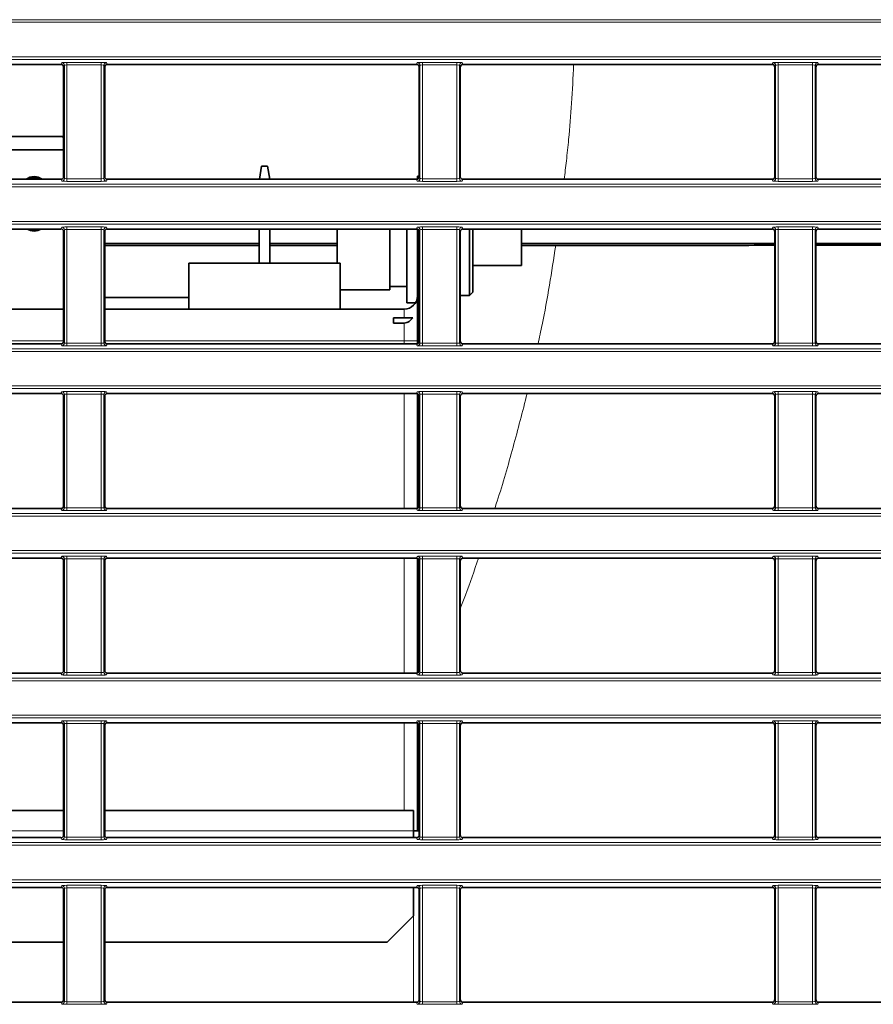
# Model space of a CAD drawing. Header units: millimetres. Extents: x 0 to 1118, y 0 to 864.
# Tile 6 of 91: x 219 to 241, y 229 to 253. Entities that reach past the tile are written whole.
import ezdxf

# ---------------------------------------------------------------- set-up
doc = ezdxf.new("R2010")
doc.units = ezdxf.units.MM

msp = doc.modelspace()

# ---------------------------------------------------------------- linework, layer by layer
at = {"color": 7, "linetype": 'Continuous', "lineweight": 18}
for p, q in [((208.395, 253.429), (395.076, 253.429)), ((395.076, 253.363), (208.395, 253.363)), ((208.395, 252.49), (395.076, 252.49)), ((395.076, 252.424), (208.395, 252.424)), ((220.149, 252.297), (220.168, 252.344)), ((220.234, 252.277), (220.216, 252.23)), ((220.234, 249.409), (220.234, 252.277)), ((220.301, 252.349), (221.17, 252.349)), ((220.301, 252.283), (220.301, 252.349)), ((221.17, 252.283), (220.301, 252.283)), ((220.301, 252.283), (220.301, 249.404)), ((221.17, 252.283), (221.17, 252.349)), ((221.17, 249.404), (221.17, 252.283)), ((221.237, 252.277), (221.237, 249.409)), ((221.255, 252.23), (221.237, 252.277)), ((221.303, 252.344), (221.322, 252.297)), ((229.149, 252.297), (229.168, 252.344)), ((229.234, 252.277), (229.216, 252.23)), ((229.234, 249.409), (229.234, 252.277)), ((229.301, 252.349), (230.17, 252.349)), ((229.301, 252.283), (229.301, 252.349)), ((230.17, 252.283), (229.301, 252.283)), ((229.301, 252.283), (229.301, 249.404)), ((230.17, 252.283), (230.17, 252.349)), ((230.17, 249.404), (230.17, 252.283)), ((230.237, 252.277), (230.237, 249.409)), ((230.255, 252.23), (230.237, 252.277)), ((230.303, 252.344), (230.322, 252.297)), ((238.149, 252.297), (238.168, 252.344)), ((238.234, 252.277), (238.216, 252.23)), ((238.234, 249.409), (238.234, 252.277)), ((238.301, 252.349), (239.17, 252.349)), ((238.301, 252.283), (238.301, 252.349)), ((239.17, 252.283), (238.301, 252.283)), ((238.301, 252.283), (238.301, 249.404)), ((239.17, 252.283), (239.17, 252.349)), ((239.17, 249.404), (239.17, 252.283)), ((239.237, 252.277), (239.237, 249.409)), ((239.255, 252.23), (239.237, 252.277)), ((239.303, 252.344), (239.322, 252.297)), ((208.395, 249.263), (395.076, 249.263)), ((220.168, 249.343), (220.149, 249.389)), ((220.216, 249.456), (220.234, 249.409)), ((220.301, 249.337), (220.301, 249.404)), ((220.301, 249.404), (221.17, 249.404)), ((221.17, 249.337), (220.301, 249.337)), ((221.17, 249.337), (221.17, 249.404)), ((221.237, 249.409), (221.255, 249.456)), ((221.322, 249.389), (221.303, 249.343)), ((229.168, 249.343), (229.149, 249.389)), ((229.216, 249.456), (229.234, 249.409)), ((229.301, 249.337), (229.301, 249.404)), ((229.301, 249.404), (230.17, 249.404)), ((230.17, 249.337), (229.301, 249.337)), ((230.17, 249.337), (230.17, 249.404)), ((230.237, 249.409), (230.255, 249.456)), ((230.322, 249.389), (230.303, 249.343)), ((238.168, 249.343), (238.149, 249.389)), ((238.216, 249.456), (238.234, 249.409)), ((238.301, 249.337), (238.301, 249.404)), ((238.301, 249.404), (239.17, 249.404)), ((239.17, 249.337), (238.301, 249.337)), ((239.17, 249.337), (239.17, 249.404)), ((239.237, 249.409), (239.255, 249.456)), ((239.322, 249.389), (239.303, 249.343)), ((395.076, 249.196), (208.395, 249.196)), ((208.395, 248.324), (395.076, 248.324)), ((395.076, 248.257), (208.395, 248.257)), ((220.149, 248.13), (220.168, 248.177)), ((220.234, 248.11), (220.216, 248.064)), ((220.234, 245.243), (220.234, 248.11)), ((220.301, 248.183), (221.17, 248.183)), ((220.301, 248.116), (220.301, 248.183)), ((221.17, 248.116), (220.301, 248.116)), ((220.301, 248.116), (220.301, 245.237)), ((221.17, 248.116), (221.17, 248.183)), ((221.17, 245.237), (221.17, 248.116)), ((221.237, 248.11), (221.237, 245.243)), ((221.255, 248.064), (221.237, 248.11)), ((221.303, 248.177), (221.322, 248.13)), ((229.149, 248.13), (229.168, 248.177)), ((229.234, 248.11), (229.216, 248.064)), ((229.234, 245.243), (229.234, 248.11)), ((229.301, 248.183), (230.17, 248.183)), ((229.301, 248.116), (229.301, 248.183)), ((230.17, 248.116), (229.301, 248.116)), ((229.301, 248.116), (229.301, 245.237)), ((230.17, 248.116), (230.17, 248.183)), ((230.17, 245.237), (230.17, 248.116)), ((230.237, 248.11), (230.237, 245.243)), ((230.255, 248.064), (230.237, 248.11)), ((230.303, 248.177), (230.322, 248.13)), ((238.149, 248.13), (238.168, 248.177)), ((238.234, 248.11), (238.216, 248.064)), ((238.234, 245.243), (238.234, 248.11)), ((238.301, 248.183), (239.17, 248.183)), ((238.301, 248.116), (238.301, 248.183)), ((239.17, 248.116), (238.301, 248.116)), ((238.301, 248.116), (238.301, 245.237)), ((239.17, 248.116), (239.17, 248.183)), ((239.17, 245.237), (239.17, 248.116)), ((239.237, 248.11), (239.237, 245.243)), ((239.255, 248.064), (239.237, 248.11)), ((239.303, 248.177), (239.322, 248.13)), ((229.216, 246.715), (229.169, 246.715)), ((228.836, 245.302), (228.836, 245.751)), ((220.216, 245.302), (216.802, 245.302)), ((220.216, 245.289), (220.234, 245.243)), ((221.237, 245.243), (221.255, 245.289)), ((228.836, 245.302), (221.255, 245.302)), ((228.836, 245.302), (228.836, 245.223)), ((229.169, 245.302), (228.836, 245.302)), ((229.216, 245.302), (229.169, 245.302)), ((229.216, 245.289), (229.234, 245.243)), ((230.237, 245.243), (230.255, 245.289)), ((238.216, 245.289), (238.234, 245.243)), ((239.237, 245.243), (239.255, 245.289)), ((208.395, 245.096), (395.076, 245.096)), ((395.076, 245.029), (208.395, 245.029)), ((220.168, 245.176), (220.149, 245.223)), ((220.301, 245.17), (220.301, 245.237)), ((220.301, 245.237), (221.17, 245.237)), ((221.17, 245.17), (220.301, 245.17)), ((221.17, 245.17), (221.17, 245.237)), ((221.322, 245.223), (221.303, 245.176)), ((229.168, 245.176), (229.149, 245.223)), ((229.301, 245.17), (229.301, 245.237)), ((229.301, 245.237), (230.17, 245.237)), ((230.17, 245.17), (229.301, 245.17)), ((230.17, 245.17), (230.17, 245.237)), ((230.322, 245.223), (230.303, 245.176)), ((238.168, 245.176), (238.149, 245.223)), ((238.301, 245.17), (238.301, 245.237)), ((238.301, 245.237), (239.17, 245.237)), ((239.17, 245.17), (238.301, 245.17)), ((239.17, 245.17), (239.17, 245.237)), ((239.322, 245.223), (239.303, 245.176)), ((208.395, 244.157), (395.076, 244.157)), ((395.076, 244.09), (208.395, 244.09)), ((220.149, 243.964), (220.168, 244.01)), ((220.234, 243.944), (220.216, 243.897)), ((220.234, 241.076), (220.234, 243.944)), ((220.301, 244.016), (221.17, 244.016)), ((220.301, 244.016), (220.301, 243.949)), ((221.17, 243.949), (220.301, 243.949)), ((220.301, 243.949), (220.301, 241.07)), ((221.17, 244.016), (221.17, 243.949)), ((221.17, 241.07), (221.17, 243.949)), ((221.237, 243.944), (221.237, 241.076)), ((221.255, 243.897), (221.237, 243.944)), ((221.303, 244.01), (221.322, 243.964)), ((228.836, 243.964), (228.836, 241.056)), ((229.149, 243.964), (229.168, 244.01)), ((229.234, 243.944), (229.216, 243.897)), ((229.234, 241.076), (229.234, 243.944)), ((229.301, 244.016), (230.17, 244.016)), ((229.301, 244.016), (229.301, 243.949)), ((230.17, 243.949), (229.301, 243.949)), ((229.301, 243.949), (229.301, 241.07)), ((230.17, 244.016), (230.17, 243.949)), ((230.17, 241.07), (230.17, 243.949)), ((230.237, 243.944), (230.237, 241.076)), ((230.255, 243.897), (230.237, 243.944)), ((230.303, 244.01), (230.322, 243.964)), ((238.149, 243.964), (238.168, 244.01)), ((238.234, 243.944), (238.216, 243.897)), ((238.234, 241.076), (238.234, 243.944)), ((238.301, 244.016), (239.17, 244.016)), ((238.301, 244.016), (238.301, 243.949)), ((239.17, 243.949), (238.301, 243.949)), ((238.301, 243.949), (238.301, 241.07)), ((239.17, 244.016), (239.17, 243.949)), ((239.17, 241.07), (239.17, 243.949)), ((239.237, 243.944), (239.237, 241.076)), ((239.255, 243.897), (239.237, 243.944)), ((239.303, 244.01), (239.322, 243.964)), ((220.168, 241.009), (220.149, 241.056)), ((220.216, 241.123), (220.234, 241.076)), ((220.301, 241.07), (221.17, 241.07)), ((220.301, 241.07), (220.301, 241.004)), ((221.17, 241.07), (221.17, 241.004)), ((221.237, 241.076), (221.255, 241.123)), ((221.322, 241.056), (221.303, 241.009)), ((229.168, 241.009), (229.149, 241.056)), ((229.216, 241.123), (229.234, 241.076)), ((229.301, 241.07), (230.17, 241.07)), ((229.301, 241.07), (229.301, 241.004)), ((230.17, 241.07), (230.17, 241.004)), ((230.237, 241.076), (230.255, 241.123)), ((230.322, 241.056), (230.303, 241.009)), ((238.168, 241.009), (238.149, 241.056)), ((238.216, 241.123), (238.234, 241.076)), ((238.301, 241.07), (238.301, 241.004)), ((238.301, 241.07), (239.17, 241.07)), ((239.17, 241.07), (239.17, 241.004)), ((239.237, 241.076), (239.255, 241.123)), ((239.322, 241.056), (239.303, 241.009)), ((208.395, 240.929), (395.076, 240.929)), ((395.076, 240.863), (208.395, 240.863)), ((221.17, 241.004), (220.301, 241.004)), ((230.17, 241.004), (229.301, 241.004)), ((239.17, 241.004), (238.301, 241.004)), ((208.395, 239.99), (395.076, 239.99)), ((395.076, 239.924), (208.395, 239.924)), ((220.149, 239.797), (220.168, 239.844)), ((220.301, 239.849), (221.17, 239.849)), ((220.301, 239.849), (220.301, 239.783)), ((221.17, 239.849), (221.17, 239.783)), ((221.303, 239.844), (221.322, 239.797)), ((228.836, 239.797), (228.836, 236.889)), ((229.149, 239.797), (229.168, 239.844)), ((229.301, 239.849), (230.17, 239.849)), ((229.301, 239.849), (229.301, 239.783)), ((230.17, 239.849), (230.17, 239.783)), ((230.303, 239.844), (230.322, 239.797)), ((238.149, 239.797), (238.168, 239.844)), ((238.301, 239.849), (239.17, 239.849)), ((238.301, 239.849), (238.301, 239.783)), ((239.17, 239.849), (239.17, 239.783)), ((239.303, 239.844), (239.322, 239.797)), ((220.234, 239.777), (220.216, 239.73)), ((220.234, 236.909), (220.234, 239.777)), ((221.17, 239.783), (220.301, 239.783)), ((220.301, 239.783), (220.301, 236.904)), ((221.17, 236.904), (221.17, 239.783)), ((221.237, 239.777), (221.237, 236.909)), ((221.255, 239.73), (221.237, 239.777)), ((229.234, 239.777), (229.216, 239.73)), ((229.234, 236.909), (229.234, 239.777)), ((230.17, 239.783), (229.301, 239.783)), ((229.301, 239.783), (229.301, 236.904)), ((230.17, 236.904), (230.17, 239.783)), ((230.237, 239.777), (230.237, 236.909)), ((230.255, 239.73), (230.237, 239.777)), ((238.234, 239.777), (238.216, 239.73)), ((238.234, 236.909), (238.234, 239.777)), ((239.17, 239.783), (238.301, 239.783)), ((238.301, 239.783), (238.301, 236.904)), ((239.17, 236.904), (239.17, 239.783)), ((239.237, 239.777), (239.237, 236.909)), ((239.255, 239.73), (239.237, 239.777)), ((220.168, 236.843), (220.149, 236.889)), ((220.216, 236.956), (220.234, 236.909)), ((220.301, 236.904), (221.17, 236.904)), ((220.301, 236.904), (220.301, 236.837)), ((221.17, 236.837), (220.301, 236.837)), ((221.17, 236.904), (221.17, 236.837)), ((221.237, 236.909), (221.255, 236.956)), ((221.322, 236.889), (221.303, 236.843)), ((229.168, 236.843), (229.149, 236.889)), ((229.216, 236.956), (229.234, 236.909)), ((229.301, 236.904), (230.17, 236.904)), ((229.301, 236.904), (229.301, 236.837)), ((230.17, 236.837), (229.301, 236.837)), ((230.17, 236.904), (230.17, 236.837)), ((230.237, 236.909), (230.255, 236.956)), ((230.322, 236.889), (230.303, 236.843)), ((238.168, 236.843), (238.149, 236.889)), ((238.216, 236.956), (238.234, 236.909)), ((238.301, 236.904), (239.17, 236.904)), ((238.301, 236.904), (238.301, 236.837)), ((239.17, 236.837), (238.301, 236.837)), ((239.17, 236.904), (239.17, 236.837)), ((239.237, 236.909), (239.255, 236.956)), ((239.322, 236.889), (239.303, 236.843)), ((208.395, 236.763), (395.076, 236.763)), ((395.076, 236.696), (208.395, 236.696)), ((208.395, 235.824), (395.076, 235.824)), ((395.076, 235.757), (208.395, 235.757)), ((220.149, 235.63), (220.168, 235.677)), ((220.234, 235.61), (220.216, 235.564)), ((220.234, 232.743), (220.234, 235.61)), ((220.301, 235.683), (221.17, 235.683)), ((220.301, 235.683), (220.301, 235.616)), ((221.17, 235.616), (220.301, 235.616)), ((220.301, 235.616), (220.301, 232.737)), ((221.17, 235.683), (221.17, 235.616)), ((221.17, 232.737), (221.17, 235.616)), ((221.237, 235.61), (221.237, 232.743)), ((221.255, 235.564), (221.237, 235.61)), ((221.303, 235.677), (221.322, 235.63)), ((228.836, 235.63), (228.836, 233.41)), ((229.149, 235.63), (229.168, 235.677)), ((229.234, 235.61), (229.216, 235.564)), ((229.234, 232.743), (229.234, 235.61)), ((229.301, 235.683), (230.17, 235.683)), ((229.301, 235.683), (229.301, 235.616)), ((230.17, 235.616), (229.301, 235.616)), ((229.301, 235.616), (229.301, 232.737)), ((230.17, 235.683), (230.17, 235.616)), ((230.17, 232.737), (230.17, 235.616)), ((230.237, 235.61), (230.237, 232.743)), ((230.255, 235.564), (230.237, 235.61)), ((230.303, 235.677), (230.322, 235.63)), ((238.149, 235.63), (238.168, 235.677)), ((238.234, 235.61), (238.216, 235.564)), ((238.234, 232.743), (238.234, 235.61)), ((238.301, 235.683), (239.17, 235.683)), ((238.301, 235.683), (238.301, 235.616)), ((239.17, 235.616), (238.301, 235.616)), ((238.301, 235.616), (238.301, 232.737)), ((239.17, 235.683), (239.17, 235.616)), ((239.17, 232.737), (239.17, 235.616)), ((239.237, 235.61), (239.237, 232.743)), ((239.255, 235.564), (239.237, 235.61)), ((239.303, 235.677), (239.322, 235.63)), ((214.753, 232.893), (220.216, 232.893)), ((221.255, 232.893), (229.069, 232.893)), ((208.395, 232.596), (395.076, 232.596)), ((220.168, 232.676), (220.149, 232.723)), ((220.216, 232.789), (220.234, 232.743)), ((220.301, 232.737), (221.17, 232.737)), ((220.301, 232.737), (220.301, 232.67)), ((221.17, 232.67), (220.301, 232.67)), ((221.17, 232.737), (221.17, 232.67)), ((221.237, 232.743), (221.255, 232.789)), ((221.322, 232.723), (221.303, 232.676)), ((229.168, 232.676), (229.149, 232.723)), ((229.216, 232.789), (229.234, 232.743)), ((229.301, 232.737), (229.301, 232.67)), ((229.301, 232.737), (230.17, 232.737)), ((230.17, 232.67), (229.301, 232.67)), ((230.17, 232.737), (230.17, 232.67)), ((230.237, 232.743), (230.255, 232.789)), ((230.322, 232.723), (230.303, 232.676)), ((238.168, 232.676), (238.149, 232.723)), ((238.216, 232.789), (238.234, 232.743)), ((238.301, 232.737), (238.301, 232.67)), ((238.301, 232.737), (239.17, 232.737)), ((239.17, 232.67), (238.301, 232.67)), ((239.17, 232.737), (239.17, 232.67)), ((239.237, 232.743), (239.255, 232.789)), ((239.322, 232.723), (239.303, 232.676)), ((395.076, 232.529), (208.395, 232.529)), ((208.395, 231.657), (395.076, 231.657)), ((395.076, 231.59), (208.395, 231.59)), ((220.149, 231.464), (220.168, 231.51)), ((220.234, 231.444), (220.216, 231.397)), ((220.234, 228.576), (220.234, 231.444)), ((220.301, 231.516), (221.17, 231.516)), ((220.301, 231.516), (220.301, 231.449)), ((221.17, 231.449), (220.301, 231.449)), ((220.301, 231.449), (220.301, 228.57)), ((221.17, 231.516), (221.17, 231.449)), ((221.17, 228.57), (221.17, 231.449)), ((221.237, 231.444), (221.237, 228.576)), ((221.255, 231.397), (221.237, 231.444)), ((221.303, 231.51), (221.322, 231.464)), ((229.149, 231.464), (229.168, 231.51)), ((229.234, 231.444), (229.216, 231.397)), ((229.234, 228.576), (229.234, 231.444)), ((229.301, 231.516), (230.17, 231.516)), ((229.301, 231.516), (229.301, 231.449)), ((230.17, 231.449), (229.301, 231.449)), ((229.301, 231.449), (229.301, 228.57)), ((230.17, 231.516), (230.17, 231.449)), ((230.17, 228.57), (230.17, 231.449)), ((230.237, 231.444), (230.237, 228.576)), ((230.255, 231.397), (230.237, 231.444)), ((230.303, 231.51), (230.322, 231.464)), ((238.149, 231.464), (238.168, 231.51)), ((238.234, 231.444), (238.216, 231.397)), ((238.234, 228.576), (238.234, 231.444)), ((238.301, 231.516), (239.17, 231.516)), ((238.301, 231.516), (238.301, 231.449)), ((239.17, 231.449), (238.301, 231.449)), ((238.301, 231.449), (238.301, 228.57)), ((239.17, 231.516), (239.17, 231.449)), ((239.17, 228.57), (239.17, 231.449)), ((239.237, 231.444), (239.237, 228.576)), ((239.255, 231.397), (239.237, 231.444)), ((239.303, 231.51), (239.322, 231.464)), ((229.069, 230.743), (229.069, 228.556)), ((220.216, 228.623), (220.234, 228.576)), ((220.301, 228.57), (220.301, 228.504)), ((220.301, 228.57), (221.17, 228.57)), ((221.17, 228.57), (221.17, 228.504)), ((221.237, 228.576), (221.255, 228.623)), ((229.216, 228.623), (229.234, 228.576)), ((229.301, 228.57), (230.17, 228.57)), ((229.301, 228.57), (229.301, 228.504)), ((230.17, 228.57), (230.17, 228.504)), ((230.237, 228.576), (230.255, 228.623)), ((238.216, 228.623), (238.234, 228.576)), ((238.301, 228.57), (238.301, 228.504)), ((238.301, 228.57), (239.17, 228.57)), ((239.17, 228.57), (239.17, 228.504)), ((239.237, 228.576), (239.255, 228.623)), ((220.168, 228.509), (220.149, 228.556)), ((221.17, 228.504), (220.301, 228.504)), ((221.322, 228.556), (221.303, 228.509)), ((229.168, 228.509), (229.149, 228.556)), ((230.17, 228.504), (229.301, 228.504)), ((230.322, 228.556), (230.303, 228.509)), ((238.168, 228.509), (238.149, 228.556)), ((239.17, 228.504), (238.301, 228.504)), ((239.322, 228.556), (239.303, 228.509))]:
    msp.add_line(p, q, dxfattribs=at)
at = {"color": 7, "linetype": 'Continuous', "lineweight": 35}
for p, q in [((220.149, 252.297), (214.82, 252.297)), ((229.149, 252.297), (221.322, 252.297)), ((238.149, 252.297), (230.322, 252.297)), ((247.149, 252.297), (239.322, 252.297)), ((220.216, 249.456), (220.216, 252.23)), ((221.255, 252.23), (221.255, 249.456)), ((229.216, 249.456), (229.216, 252.23)), ((230.255, 252.23), (230.255, 249.456)), ((238.216, 249.456), (238.216, 252.23)), ((239.255, 252.23), (239.255, 249.456)), ((220.186, 250.469), (218.752, 250.469)), ((220.216, 250.438), (220.186, 250.469)), ((220.216, 250.135), (218.419, 250.135)), ((225.17, 249.389), (225.228, 249.719)), ((225.377, 249.719), (225.228, 249.719)), ((225.377, 249.719), (225.435, 249.389)), ((220.149, 249.389), (214.82, 249.389)), ((229.149, 249.389), (221.322, 249.389)), ((229.216, 249.469), (229.169, 249.469)), ((229.169, 249.469), (229.169, 249.392)), ((238.149, 249.389), (230.322, 249.389)), ((247.149, 249.389), (239.322, 249.389)), ((220.149, 248.13), (214.82, 248.13)), ((220.216, 245.289), (220.216, 248.064)), ((221.255, 248.064), (221.255, 245.289)), ((229.149, 248.13), (221.322, 248.13)), ((225.169, 247.269), (225.169, 248.13)), ((225.436, 248.13), (225.436, 247.269)), ((227.136, 248.144), (227.136, 247.269)), ((228.469, 248.144), (228.469, 246.593)), ((228.902, 248.146), (228.902, 246.26)), ((229.169, 248.127), (229.169, 246.715)), ((229.216, 245.289), (229.216, 248.064)), ((230.255, 248.064), (230.255, 245.289)), ((238.149, 248.13), (230.322, 248.13)), ((230.489, 246.448), (230.489, 248.13)), ((230.569, 246.528), (230.569, 248.13)), ((231.802, 248.13), (231.802, 247.811)), ((238.216, 245.289), (238.216, 248.064)), ((239.255, 248.064), (239.255, 245.289)), ((247.149, 248.13), (239.322, 248.13)), ((225.436, 247.76), (227.136, 247.76)), ((231.802, 247.811), (231.802, 247.21)), ((225.436, 247.71), (227.136, 247.71)), ((231.802, 247.712), (232.67, 247.712)), ((223.386, 246.102), (223.386, 247.269)), ((227.219, 247.269), (223.386, 247.269)), ((227.219, 246.102), (227.219, 247.269)), ((230.569, 247.21), (231.802, 247.21)), ((227.219, 246.593), (228.469, 246.593)), ((228.469, 246.676), (228.902, 246.676)), ((229.169, 246.715), (229.169, 245.302)), ((230.489, 246.448), (230.569, 246.528)), ((221.255, 246.393), (223.386, 246.393)), ((230.255, 246.448), (230.489, 246.448)), ((220.216, 246.102), (216.802, 246.102)), ((228.836, 246.102), (221.255, 246.102)), ((228.902, 246.26), (229.119, 246.26)), ((228.569, 245.885), (228.569, 245.751)), ((229.055, 245.885), (228.569, 245.885)), ((228.569, 245.751), (228.836, 245.751)), ((229.169, 245.302), (229.169, 245.226)), ((220.149, 245.223), (214.82, 245.223)), ((229.149, 245.223), (221.322, 245.223)), ((238.149, 245.223), (230.322, 245.223)), ((247.149, 245.223), (239.322, 245.223)), ((220.149, 243.964), (214.82, 243.964)), ((220.216, 241.123), (220.216, 243.897)), ((221.255, 243.897), (221.255, 241.123)), ((229.149, 243.964), (221.322, 243.964)), ((229.169, 243.961), (229.169, 241.059)), ((229.216, 241.123), (229.216, 243.897)), ((230.255, 243.897), (230.255, 241.123)), ((238.149, 243.964), (230.322, 243.964)), ((238.216, 241.123), (238.216, 243.897)), ((239.255, 243.897), (239.255, 241.123)), ((247.149, 243.964), (239.322, 243.964)), ((220.149, 241.056), (214.82, 241.056)), ((229.149, 241.056), (221.322, 241.056)), ((238.149, 241.056), (230.322, 241.056)), ((247.149, 241.056), (239.322, 241.056)), ((220.149, 239.797), (214.82, 239.797)), ((229.149, 239.797), (221.322, 239.797)), ((229.169, 239.794), (229.169, 236.892)), ((238.149, 239.797), (230.322, 239.797)), ((247.149, 239.797), (239.322, 239.797)), ((220.216, 236.956), (220.216, 239.73)), ((221.255, 239.73), (221.255, 236.956)), ((229.216, 236.956), (229.216, 239.73)), ((230.255, 239.73), (230.255, 236.956)), ((238.216, 236.956), (238.216, 239.73)), ((239.255, 239.73), (239.255, 236.956)), ((220.149, 236.889), (214.82, 236.889)), ((229.149, 236.889), (221.322, 236.889)), ((238.149, 236.889), (230.322, 236.889)), ((247.149, 236.889), (239.322, 236.889)), ((220.149, 235.63), (214.82, 235.63)), ((220.216, 232.789), (220.216, 235.564)), ((221.255, 235.564), (221.255, 232.789)), ((229.149, 235.63), (221.322, 235.63)), ((229.169, 235.627), (229.169, 232.893)), ((229.216, 232.789), (229.216, 235.564)), ((230.255, 235.564), (230.255, 232.789)), ((238.149, 235.63), (230.322, 235.63)), ((238.216, 232.789), (238.216, 235.564)), ((239.255, 235.564), (239.255, 232.789)), ((247.149, 235.63), (239.322, 235.63)), ((220.216, 233.41), (214.753, 233.41)), ((229.069, 233.41), (221.255, 233.41)), ((229.069, 233.41), (229.069, 232.893)), ((229.069, 232.893), (229.069, 232.723)), ((229.069, 232.893), (229.216, 232.893)), ((220.149, 232.723), (214.82, 232.723)), ((229.149, 232.723), (221.322, 232.723)), ((238.149, 232.723), (230.322, 232.723)), ((247.149, 232.723), (239.322, 232.723)), ((220.149, 231.464), (214.82, 231.464)), ((220.216, 228.623), (220.216, 231.397)), ((221.255, 231.397), (221.255, 228.623)), ((229.149, 231.464), (221.322, 231.464)), ((229.069, 231.464), (229.069, 230.743)), ((229.216, 228.623), (229.216, 231.397)), ((230.255, 231.397), (230.255, 228.623)), ((238.149, 231.464), (230.322, 231.464)), ((238.216, 228.623), (238.216, 231.397)), ((239.255, 231.397), (239.255, 228.623)), ((247.149, 231.464), (239.322, 231.464)), ((228.402, 230.076), (229.069, 230.743)), ((220.216, 230.076), (214.753, 230.076)), ((228.402, 230.076), (221.255, 230.076)), ((220.149, 228.556), (214.82, 228.556)), ((229.149, 228.556), (221.322, 228.556)), ((238.149, 228.556), (230.322, 228.556)), ((247.149, 228.556), (239.322, 228.556))]:
    msp.add_line(p, q, dxfattribs=at)
at = {"color": 7, "linetype": 'Continuous', "lineweight": 18}
for centre, start, end in [((220.168, 252.277), 0.074, 89.9718), ((221.303, 252.277), 90.0282, 179.926), ((229.168, 252.277), 0.074, 89.9718), ((230.303, 252.277), 90.0282, 179.926), ((238.168, 252.277), 0.074, 89.9718), ((239.303, 252.277), 90.0282, 179.926), ((220.168, 249.409), 270.0282, 359.926), ((221.303, 249.409), 180.074, 269.9718), ((229.168, 249.409), 270.0282, 359.926), ((230.303, 249.409), 180.074, 269.9718), ((238.168, 249.409), 270.0282, 359.926), ((239.303, 249.409), 180.074, 269.9718), ((220.168, 248.11), 0.074, 89.9718), ((221.303, 248.11), 90.0282, 179.926), ((229.168, 248.11), 0.074, 89.9718), ((230.303, 248.11), 90.0282, 179.926), ((238.168, 248.11), 0.074, 89.9718), ((239.303, 248.11), 90.0282, 179.926), ((220.168, 245.243), 270.0282, 359.926), ((221.303, 245.243), 180.074, 269.9718), ((229.168, 245.243), 270.0282, 359.926), ((230.303, 245.243), 180.074, 269.9718), ((238.168, 245.243), 270.0282, 359.926), ((239.303, 245.243), 180.074, 269.9718), ((220.168, 243.943), 0.074, 89.9718), ((221.303, 243.943), 90.0282, 179.926), ((229.168, 243.943), 0.074, 89.9718), ((230.303, 243.943), 90.0282, 179.926), ((238.168, 243.943), 0.074, 89.9718), ((239.303, 243.943), 90.0282, 179.926), ((220.168, 241.076), 270.0282, 359.926), ((221.303, 241.076), 180.074, 269.9718), ((229.168, 241.076), 270.0282, 359.926), ((230.303, 241.076), 180.074, 269.9718), ((238.168, 241.076), 270.0282, 359.926), ((239.303, 241.076), 180.074, 269.9718), ((220.168, 239.777), 0.074, 89.9718), ((221.303, 239.777), 90.0282, 179.926), ((229.168, 239.777), 0.074, 89.9718), ((230.303, 239.777), 90.0282, 179.926), ((238.168, 239.777), 0.074, 89.9718), ((239.303, 239.777), 90.0282, 179.926), ((220.168, 236.909), 270.0282, 359.926), ((221.303, 236.909), 180.074, 269.9718), ((229.168, 236.909), 270.0282, 359.926), ((230.303, 236.909), 180.074, 269.9718), ((238.168, 236.909), 270.0282, 359.926), ((239.303, 236.909), 180.074, 269.9718), ((220.168, 235.61), 0.074, 89.9718), ((221.303, 235.61), 90.0282, 179.926), ((229.168, 235.61), 0.074, 89.9718), ((230.303, 235.61), 90.0282, 179.926), ((238.168, 235.61), 0.074, 89.9718), ((239.303, 235.61), 90.0282, 179.926), ((220.168, 232.743), 270.0282, 359.926), ((221.303, 232.743), 180.074, 269.9718), ((229.168, 232.743), 270.0282, 359.926), ((230.303, 232.743), 180.074, 269.9718), ((238.168, 232.743), 270.0282, 359.926), ((239.303, 232.743), 180.074, 269.9718), ((220.168, 231.443), 0.074, 89.9718), ((221.303, 231.443), 90.0282, 179.926), ((229.168, 231.443), 0.074, 89.9718), ((230.303, 231.443), 90.0282, 179.926), ((238.168, 231.443), 0.074, 89.9718), ((239.303, 231.443), 90.0282, 179.926), ((220.168, 228.576), 270.0282, 359.926), ((221.303, 228.576), 180.074, 269.9718), ((229.168, 228.576), 270.0282, 359.926), ((230.303, 228.576), 180.074, 269.9718), ((238.168, 228.576), 270.0282, 359.926), ((239.303, 228.576), 180.074, 269.9718)]:
    msp.add_arc(centre, 0.0667, start, end, dxfattribs=at)
at = {"color": 7, "linetype": 'Continuous', "lineweight": 35}
for centre, radius, start, end in [((219.469, 249.135), 0.324, 51.7312, 128.2688), ((219.469, 249.135), 0.3, 57.8482, 122.1518), ((219.469, 248.402), 0.324, 237.1332, 302.8668), ((219.469, 248.402), 0.3, 244.9256, 295.0744), ((228.836, 246.435), 0.333, 270, 0)]:
    msp.add_arc(centre, radius, start, end, dxfattribs=at)
for centre, major_axis, start_param, end_param in [((220.149, 252.23), (0.0248, 0.062), 5.093092, 6.663127), ((221.322, 252.23), (0.0248, -0.062), 2.761651, 4.331686), ((229.149, 252.23), (0.0248, 0.062), 5.093092, 6.663127), ((230.322, 252.23), (0.0248, -0.062), 2.761651, 4.331686), ((238.149, 252.23), (0.0248, 0.062), 5.093092, 6.663127), ((239.322, 252.23), (0.0248, -0.062), 2.761651, 4.331686), ((220.149, 249.456), (0.0248, -0.062), 5.903243, 7.473278), ((221.322, 249.456), (0.0248, 0.062), 1.9515, 3.521535), ((229.149, 249.456), (0.0248, -0.062), 5.903243, 7.473278), ((230.322, 249.456), (0.0248, 0.062), 1.9515, 3.521535), ((238.149, 249.456), (0.0248, -0.062), 5.903243, 7.473278), ((239.322, 249.456), (0.0248, 0.062), 1.9515, 3.521535), ((220.149, 248.064), (0.0248, 0.062), 5.093092, 6.663127), ((221.322, 248.064), (0.0248, -0.062), 2.761651, 4.331686), ((229.149, 248.064), (0.0248, 0.062), 5.093092, 6.663127), ((230.322, 248.064), (0.0248, -0.062), 2.761651, 4.331686), ((238.149, 248.064), (0.0248, 0.062), 5.093092, 6.663127), ((239.322, 248.064), (0.0248, -0.062), 2.761651, 4.331686), ((220.149, 245.289), (0.0248, -0.062), 5.903243, 7.473278), ((221.322, 245.289), (0.0248, 0.062), 1.9515, 3.521535), ((229.149, 245.289), (0.0248, -0.062), 5.903243, 7.473278), ((230.322, 245.289), (0.0248, 0.062), 1.9515, 3.521535), ((238.149, 245.289), (0.0248, -0.062), 5.903243, 7.473278), ((239.322, 245.289), (0.0248, 0.062), 1.9515, 3.521535), ((220.149, 243.897), (0.0248, 0.062), 5.093092, 6.663127), ((221.322, 243.897), (0.0248, -0.062), 2.761651, 4.331686), ((229.149, 243.897), (0.0248, 0.062), 5.093092, 6.663127), ((230.322, 243.897), (0.0248, -0.062), 2.761651, 4.331686), ((238.149, 243.897), (0.0248, 0.062), 5.093092, 6.663127), ((239.322, 243.897), (0.0248, -0.062), 2.761651, 4.331686), ((220.149, 241.123), (0.0248, -0.062), 5.903243, 7.473278), ((221.322, 241.123), (0.0248, 0.062), 1.9515, 3.521535), ((229.149, 241.123), (0.0248, -0.062), 5.903243, 7.473278), ((230.322, 241.123), (0.0248, 0.062), 1.9515, 3.521535), ((238.149, 241.123), (0.0248, -0.062), 5.903243, 7.473278), ((239.322, 241.123), (0.0248, 0.062), 1.9515, 3.521535), ((220.149, 239.73), (0.0248, 0.062), 5.093092, 6.663127), ((221.322, 239.73), (0.0248, -0.062), 2.761651, 4.331686), ((229.149, 239.73), (0.0248, 0.062), 5.093092, 6.663127), ((230.322, 239.73), (0.0248, -0.062), 2.761651, 4.331686), ((238.149, 239.73), (0.0248, 0.062), 5.093092, 6.663127), ((239.322, 239.73), (0.0248, -0.062), 2.761651, 4.331686), ((220.149, 236.956), (-0.0248, 0.062), 2.761651, 4.331686), ((221.322, 236.956), (-0.0248, -0.062), 5.093092, 6.663127), ((229.149, 236.956), (-0.0248, 0.062), 2.761651, 4.331686), ((230.322, 236.956), (-0.0248, -0.062), 5.093092, 6.663127), ((238.149, 236.956), (-0.0248, 0.062), 2.761651, 4.331686), ((239.322, 236.956), (-0.0248, -0.062), 5.093092, 6.663127), ((220.149, 235.564), (-0.0248, -0.062), 1.9515, 3.521535), ((221.322, 235.564), (-0.0248, 0.062), 5.903243, 7.473278), ((229.149, 235.564), (-0.0248, -0.062), 1.9515, 3.521535), ((230.322, 235.564), (-0.0248, 0.062), 5.903243, 7.473278), ((238.149, 235.564), (-0.0248, -0.062), 1.9515, 3.521535), ((239.322, 235.564), (-0.0248, 0.062), 5.903243, 7.473278), ((220.149, 232.789), (-0.0248, 0.062), 2.761651, 4.331686), ((221.322, 232.789), (-0.0248, -0.062), 5.093092, 6.663127), ((229.149, 232.789), (-0.0248, 0.062), 2.761651, 4.331686), ((230.322, 232.789), (-0.0248, -0.062), 5.093092, 6.663127), ((238.149, 232.789), (-0.0248, 0.062), 2.761651, 4.331686), ((239.322, 232.789), (-0.0248, -0.062), 5.093092, 6.663127), ((220.149, 231.397), (-0.0248, -0.062), 1.9515, 3.521535), ((221.322, 231.397), (-0.0248, 0.062), 5.903243, 7.473278), ((229.149, 231.397), (-0.0248, -0.062), 1.9515, 3.521535), ((230.322, 231.397), (-0.0248, 0.062), 5.903243, 7.473278), ((238.149, 231.397), (-0.0248, -0.062), 1.9515, 3.521535), ((239.322, 231.397), (-0.0248, 0.062), 5.903243, 7.473278), ((220.149, 228.623), (-0.0248, 0.062), 2.761651, 4.331686), ((221.322, 228.623), (-0.0248, -0.062), 5.093092, 6.663127), ((229.149, 228.623), (-0.0248, 0.062), 2.761651, 4.331686), ((230.322, 228.623), (-0.0248, -0.062), 5.093092, 6.663127), ((238.149, 228.623), (-0.0248, 0.062), 2.761651, 4.331686), ((239.322, 228.623), (-0.0248, -0.062), 5.093092, 6.663127)]:
    msp.add_ellipse(centre, major_axis=major_axis, ratio=0.998896, start_param=start_param, end_param=end_param, dxfattribs=at)
at = {"color": 7, "linetype": 'Continuous', "lineweight": 18}
for centre, major_axis, ratio, start_param, end_param in [((220.301, 252.343), (0.133, 0), 0.043661, 1.570796, 3.124139), ((220.301, 252.277), (0.0667, 0), 0.087322, 1.570796, 3.124139), ((221.17, 252.343), (0.133, 0), 0.043661, 0.017453, 1.570796), ((221.17, 252.277), (0.0667, 0), 0.087322, 0.017453, 1.570796), ((229.301, 252.343), (0.133, 0), 0.043661, 1.570796, 3.124139), ((229.301, 252.277), (0.0667, 0), 0.087322, 1.570796, 3.124139), ((230.17, 252.343), (0.133, 0), 0.043661, 0.017453, 1.570796), ((230.17, 252.277), (0.0667, 0), 0.087322, 0.017453, 1.570796), ((238.301, 252.343), (0.133, 0), 0.043661, 1.570796, 3.124139), ((238.301, 252.277), (0.0667, 0), 0.087322, 1.570796, 3.124139), ((239.17, 252.343), (0.133, 0), 0.043661, 0.017453, 1.570796), ((239.17, 252.277), (0.0667, 0), 0.087322, 0.017453, 1.570796), ((220.301, 249.343), (0.133, 0), 0.043661, 3.159046, 4.712389), ((220.301, 249.41), (0.0667, 0), 0.087322, 3.159046, 4.712389), ((221.17, 249.41), (0.0667, 0), 0.087322, 4.712389, 6.265732), ((221.17, 249.343), (0.133, 0), 0.043661, 4.712389, 6.265732), ((229.301, 249.343), (0.133, 0), 0.043661, 3.159046, 4.712389), ((229.301, 249.41), (0.0667, 0), 0.087322, 3.159046, 4.712389), ((230.17, 249.41), (0.0667, 0), 0.087322, 4.712389, 6.265732), ((230.17, 249.343), (0.133, 0), 0.043661, 4.712389, 6.265732), ((238.301, 249.343), (0.133, 0), 0.043661, 3.159046, 4.712389), ((238.301, 249.41), (0.0667, 0), 0.087322, 3.159046, 4.712389), ((239.17, 249.41), (0.0667, 0), 0.087322, 4.712389, 6.265732), ((239.17, 249.343), (0.133, 0), 0.043661, 4.712389, 6.265732), ((220.301, 248.177), (0.133, 0), 0.043661, 1.570796, 3.124139), ((220.301, 248.11), (0.0667, 0), 0.087322, 1.570796, 3.124139), ((221.17, 248.177), (0.133, 0), 0.043661, 0.017453, 1.570796), ((221.17, 248.11), (0.0667, 0), 0.087322, 0.017453, 1.570796), ((229.301, 248.177), (0.133, 0), 0.043661, 1.570796, 3.124139), ((229.301, 248.11), (0.0667, 0), 0.087322, 1.570796, 3.124139), ((230.17, 248.177), (0.133, 0), 0.043661, 0.017453, 1.570796), ((230.17, 248.11), (0.0667, 0), 0.087322, 0.017453, 1.570796), ((238.301, 248.177), (0.133, 0), 0.043661, 1.570796, 3.124139), ((238.301, 248.11), (0.0667, 0), 0.087322, 1.570796, 3.124139), ((239.17, 248.177), (0.133, 0), 0.043661, 0.017453, 1.570796), ((239.17, 248.11), (0.0667, 0), 0.087322, 0.017453, 1.570796), ((220.301, 245.176), (0.133, 0), 0.043661, 3.159046, 4.712389), ((220.301, 245.243), (0.0667, 0), 0.087322, 3.159046, 4.712389), ((221.17, 245.243), (0.0667, 0), 0.087322, 4.712389, 6.265732), ((221.17, 245.176), (0.133, 0), 0.043661, 4.712389, 6.265732), ((229.301, 245.176), (0.133, 0), 0.043661, 3.159046, 4.712389), ((229.301, 245.243), (0.0667, 0), 0.087322, 3.159046, 4.712389), ((230.17, 245.243), (0.0667, 0), 0.087322, 4.712389, 6.265732), ((230.17, 245.176), (0.133, 0), 0.043661, 4.712389, 6.265732), ((238.301, 245.176), (0.133, 0), 0.043661, 3.159046, 4.712389), ((238.301, 245.243), (0.0667, 0), 0.087322, 3.159046, 4.712389), ((239.17, 245.243), (0.0667, 0), 0.087322, 4.712389, 6.265732), ((239.17, 245.176), (0.133, 0), 0.043661, 4.712389, 6.265732), ((220.301, 244.01), (0.133, 0), 0.043661, 1.570796, 3.124139), ((220.301, 243.943), (0.0667, 0), 0.087322, 1.570796, 3.124139), ((221.17, 244.01), (0.133, 0), 0.043661, 0.017453, 1.570796), ((221.17, 243.943), (0.0667, 0), 0.087322, 0.017453, 1.570796), ((229.301, 244.01), (0.133, 0), 0.043661, 1.570796, 3.124139), ((229.301, 243.943), (0.0667, 0), 0.087322, 1.570796, 3.124139), ((230.17, 244.01), (0.133, 0), 0.043661, 0.017453, 1.570796), ((230.17, 243.943), (0.0667, 0), 0.087322, 0.017453, 1.570796), ((238.301, 244.01), (0.133, 0), 0.043661, 1.570796, 3.124139), ((238.301, 243.943), (0.0667, 0), 0.087322, 1.570796, 3.124139), ((239.17, 244.01), (0.133, 0), 0.043661, 0.017453, 1.570796), ((239.17, 243.943), (0.0667, 0), 0.087322, 0.017453, 1.570796), ((220.301, 241.076), (0.0667, 0), 0.087322, 3.159046, 4.712389), ((221.17, 241.076), (0.0667, 0), 0.087322, 4.712389, 6.265732), ((229.301, 241.076), (0.0667, 0), 0.087322, 3.159046, 4.712389), ((230.17, 241.076), (0.0667, 0), 0.087322, 4.712389, 6.265732), ((238.301, 241.076), (0.0667, 0), 0.087322, 3.159046, 4.712389), ((239.17, 241.076), (0.0667, 0), 0.087322, 4.712389, 6.265732), ((220.301, 241.01), (0.133, 0), 0.043661, 3.159046, 4.712389), ((221.17, 241.01), (0.133, 0), 0.043661, 4.712389, 6.265732), ((229.301, 241.01), (0.133, 0), 0.043661, 3.159046, 4.712389), ((230.17, 241.01), (0.133, 0), 0.043661, 4.712389, 6.265732), ((238.301, 241.01), (0.133, 0), 0.043661, 3.159046, 4.712389), ((239.17, 241.01), (0.133, 0), 0.043661, 4.712389, 6.265732), ((220.301, 239.843), (0.133, 0), 0.043661, 1.570796, 3.124139), ((221.17, 239.843), (0.133, 0), 0.043661, 0.017453, 1.570796), ((229.301, 239.843), (0.133, 0), 0.043661, 1.570796, 3.124139), ((230.17, 239.843), (0.133, 0), 0.043661, 0.017453, 1.570796), ((238.301, 239.843), (0.133, 0), 0.043661, 1.570796, 3.124139), ((239.17, 239.843), (0.133, 0), 0.043661, 0.017453, 1.570796), ((220.301, 239.777), (0.0667, 0), 0.087322, 1.570796, 3.124139), ((221.17, 239.777), (0.0667, 0), 0.087322, 0.017453, 1.570796), ((229.301, 239.777), (0.0667, 0), 0.087322, 1.570796, 3.124139), ((230.17, 239.777), (0.0667, 0), 0.087322, 0.017453, 1.570796), ((238.301, 239.777), (0.0667, 0), 0.087322, 1.570796, 3.124139), ((239.17, 239.777), (0.0667, 0), 0.087322, 0.017453, 1.570796), ((220.301, 236.843), (0.133, 0), 0.043661, 3.159046, 4.712389), ((220.301, 236.91), (0.0667, 0), 0.087322, 3.159046, 4.712389), ((221.17, 236.91), (0.0667, 0), 0.087322, 4.712389, 6.265732), ((221.17, 236.843), (0.133, 0), 0.043661, 4.712389, 6.265732), ((229.301, 236.843), (0.133, 0), 0.043661, 3.159046, 4.712389), ((229.301, 236.91), (0.0667, 0), 0.087322, 3.159046, 4.712389), ((230.17, 236.91), (0.0667, 0), 0.087322, 4.712389, 6.265732), ((230.17, 236.843), (0.133, 0), 0.043661, 4.712389, 6.265732), ((238.301, 236.843), (0.133, 0), 0.043661, 3.159046, 4.712389), ((238.301, 236.91), (0.0667, 0), 0.087322, 3.159046, 4.712389), ((239.17, 236.91), (0.0667, 0), 0.087322, 4.712389, 6.265732), ((239.17, 236.843), (0.133, 0), 0.043661, 4.712389, 6.265732), ((220.301, 235.677), (0.133, 0), 0.043661, 1.570796, 3.124139), ((220.301, 235.61), (0.0667, 0), 0.087322, 1.570796, 3.124139), ((221.17, 235.677), (0.133, 0), 0.043661, 0.017453, 1.570796), ((221.17, 235.61), (0.0667, 0), 0.087322, 0.017453, 1.570796), ((229.301, 235.677), (0.133, 0), 0.043661, 1.570796, 3.124139), ((229.301, 235.61), (0.0667, 0), 0.087322, 1.570796, 3.124139), ((230.17, 235.677), (0.133, 0), 0.043661, 0.017453, 1.570796), ((230.17, 235.61), (0.0667, 0), 0.087322, 0.017453, 1.570796), ((238.301, 235.677), (0.133, 0), 0.043661, 1.570796, 3.124139), ((238.301, 235.61), (0.0667, 0), 0.087322, 1.570796, 3.124139), ((239.17, 235.677), (0.133, 0), 0.043661, 0.017453, 1.570796), ((239.17, 235.61), (0.0667, 0), 0.087322, 0.017453, 1.570796), ((220.301, 232.676), (0.133, 0), 0.043661, 3.159046, 4.712389), ((220.301, 232.743), (0.0667, 0), 0.087322, 3.159046, 4.712389), ((221.17, 232.743), (0.0667, 0), 0.087322, 4.712389, 6.265732), ((221.17, 232.676), (0.133, 0), 0.043661, 4.712389, 6.265732), ((229.301, 232.676), (0.133, 0), 0.043661, 3.159046, 4.712389), ((229.301, 232.743), (0.0667, 0), 0.087322, 3.159046, 4.712389), ((230.17, 232.743), (0.0667, 0), 0.087322, 4.712389, 6.265732), ((230.17, 232.676), (0.133, 0), 0.043661, 4.712389, 6.265732), ((238.301, 232.676), (0.133, 0), 0.043661, 3.159046, 4.712389), ((238.301, 232.743), (0.0667, 0), 0.087322, 3.159046, 4.712389), ((239.17, 232.743), (0.0667, 0), 0.087322, 4.712389, 6.265732), ((239.17, 232.676), (0.133, 0), 0.043661, 4.712389, 6.265732), ((220.301, 231.51), (0.133, 0), 0.043661, 1.570796, 3.124139), ((220.301, 231.443), (0.0667, 0), 0.087322, 1.570796, 3.124139), ((221.17, 231.51), (0.133, 0), 0.043661, 0.017453, 1.570796), ((221.17, 231.443), (0.0667, 0), 0.087322, 0.017453, 1.570796), ((229.301, 231.51), (0.133, 0), 0.043661, 1.570796, 3.124139), ((229.301, 231.443), (0.0667, 0), 0.087322, 1.570796, 3.124139), ((230.17, 231.51), (0.133, 0), 0.043661, 0.017453, 1.570796), ((230.17, 231.443), (0.0667, 0), 0.087322, 0.017453, 1.570796), ((238.301, 231.51), (0.133, 0), 0.043661, 1.570796, 3.124139), ((238.301, 231.443), (0.0667, 0), 0.087322, 1.570796, 3.124139), ((239.17, 231.51), (0.133, 0), 0.043661, 0.017453, 1.570796), ((239.17, 231.443), (0.0667, 0), 0.087322, 0.017453, 1.570796), ((220.301, 228.576), (0.0667, 0), 0.087322, 3.159046, 4.712389), ((221.17, 228.576), (0.0667, 0), 0.087322, 4.712389, 6.265732), ((229.301, 228.576), (0.0667, 0), 0.087322, 3.159046, 4.712389), ((230.17, 228.576), (0.0667, 0), 0.087322, 4.712389, 6.265732), ((238.301, 228.576), (0.0667, 0), 0.087322, 3.159046, 4.712389), ((239.17, 228.576), (0.0667, 0), 0.087322, 4.712389, 6.265732), ((220.301, 228.51), (0.133, 0), 0.043661, 3.159046, 4.712389), ((221.17, 228.51), (0.133, 0), 0.043661, 4.712389, 6.265732), ((229.301, 228.51), (0.133, 0), 0.043661, 3.159046, 4.712389), ((230.17, 228.51), (0.133, 0), 0.043661, 4.712389, 6.265732), ((238.301, 228.51), (0.133, 0), 0.043661, 3.159046, 4.712389), ((239.17, 228.51), (0.133, 0), 0.043661, 4.712389, 6.265732)]:
    msp.add_ellipse(centre, major_axis=major_axis, ratio=ratio, start_param=start_param, end_param=end_param, dxfattribs=at)
for points, knots in [([(232.886, 249.389), (232.904, 249.545), (232.944, 249.881), (233.012, 250.522), (233.072, 251.335), (233.112, 251.968), (233.123, 252.296), (233.123, 252.297)], [0, 0, 0, 0, 0.161267, 0.348696, 0.662622, 0.999455, 1, 1, 1, 1]), ([(232.223, 245.223), (232.259, 245.384), (232.438, 246.205), (232.567, 247.041), (232.67, 247.712)], [0, 0, 0, 0, 0.196119, 1, 1, 1, 1]), ([(231.129, 241.056), (231.149, 241.118), (231.315, 241.63), (231.596, 242.597), (231.831, 243.511), (231.947, 243.964)], [0, 0, 0, 0, 0.065234, 0.536396, 1, 1, 1, 1]), ([(230.255, 238.527), (230.299, 238.638), (230.463, 239.056), (230.608, 239.483), (230.715, 239.797)], [0, 0, 0, 0, 0.265385, 1, 1, 1, 1])]:
    msp.add_open_spline(points, degree=3, knots=knots, dxfattribs=at)
at = {"color": 7, "linetype": 'Continuous', "lineweight": 35}
for points, knots in [([(221.255, 247.76), (222.298, 247.76), (223.625, 247.76), (224.896, 247.76), (225.169, 247.76)], [0, 0, 0, 0, 0.785373, 1, 1, 1, 1]), ([(231.802, 247.76), (232.492, 247.76), (234.603, 247.76), (236.735, 247.76), (238.119, 247.76), (238.216, 247.76)], [0, 0, 0, 0, 0.3112367, 0.9519582, 1, 1, 1, 1]), ([(239.255, 247.76), (240.108, 247.76), (242.289, 247.76), (244.942, 247.76), (246.659, 247.76), (247.216, 247.76)], [0, 0, 0, 0, 0.302751, 0.773675, 1, 1, 1, 1]), ([(221.255, 247.711), (222.021, 247.71), (223.334, 247.71), (224.629, 247.71), (225.169, 247.71)], [0, 0, 0, 0, 0.582765, 1, 1, 1, 1]), ([(232.67, 247.712), (233.824, 247.713), (235.694, 247.715), (237.517, 247.717), (238.216, 247.718)], [0, 0, 0, 0, 0.616677, 1, 1, 1, 1]), ([(239.255, 247.72), (239.337, 247.72), (241.09, 247.722), (243.773, 247.727), (246.279, 247.734), (247.216, 247.737)], [0, 0, 0, 0, 0.0296867, 0.6372466, 1, 1, 1, 1]), ([(229.055, 245.885), (229.026, 245.852), (228.981, 245.8), (228.901, 245.757), (228.857, 245.753), (228.836, 245.751)], [0, 0, 0, 0, 0.501881, 0.760669, 1, 1, 1, 1])]:
    msp.add_open_spline(points, degree=3, knots=knots, dxfattribs=at)
at = {"color": 7, "linetype": 'Continuous', "lineweight": 18}
msp.add_open_spline([(228.836, 246.102), (228.836, 246.099), (228.836, 246.093), (228.836, 246.046), (228.836, 245.974), (228.836, 245.905), (228.836, 245.871)], degree=3, dxfattribs=at)

doc.saveas('drawing.dxf')
